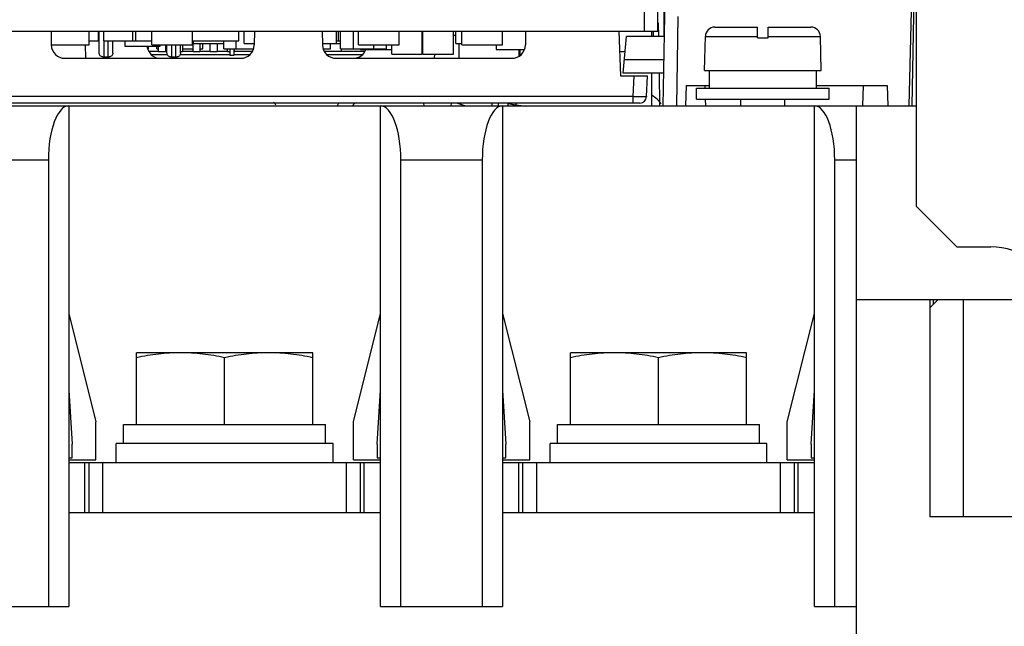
# Model space of a CAD drawing. Header units: millimetres. Extents: x 0 to 1800, y 0 to 1500.
# Tile 10 of 29: x 677 to 750, y 206 to 251. Entities that reach past the tile are written whole.
import ezdxf

# ---------------------------------------------------------------- set-up
doc = ezdxf.new("R2010")
doc.units = ezdxf.units.MM
doc.header["$LTSCALE"] = 99
doc.layers.get('0').update_dxf_attribs({"linetype": 'CONTINUOUS'})
doc.layers.add('00_COMPONENTS', color=7, linetype='CONTINUOUS')
doc.layers.add('03_AXES', color=7, linetype='CONTINUOUS')

msp = doc.modelspace()

# ---------------------------------------------------------------- linework, layer by layer
at = {"color": 3, "linetype": 'CONTINUOUS'}
for centre, start, end in [((722.711, 242.842), 38.65867, 59.35141), ((694.211, 242.842), 36.06963, 41.80776)]:
    msp.add_arc(centre, 2.5, start, end, dxfattribs=at)
at = {"layer": '00_COMPONENTS', "color": 3, "linetype": 'CONTINUOUS'}
for p, q in [((743.461, 275.142), (743.461, 236.842)), ((723.961, 249.342), (723.961, 249.742)), ((723.961, 244.242), (723.961, 246.642)), ((713.961, 244.242), (713.961, 244.442)), ((743.461, 236.842), (746.461, 233.842)), ((746.461, 233.842), (748.961, 233.842))]:
    msp.add_line(p, q, dxfattribs=at)
at = {"layer": '00_COMPONENTS', "color": 7, "linetype": 'CONTINUOUS'}
for p, q in [((742.947, 244.242), (743.461, 263.885)), ((724.411, 249.742), (724.411, 263.042)), ((743.435, 260.342), (743.154, 244.242)), ((724.802, 244.242), (725.066, 259.342)), ((724.861, 259.342), (724.861, 249.342)), ((724.462, 250.342), (724.411, 250.342)), ((724.48, 249.335), (724.462, 250.342)), ((728.618, 250.042), (731.761, 250.042)), ((731.761, 249.242), (731.761, 250.042)), ((732.561, 250.042), (735.705, 250.042)), ((732.561, 249.242), (732.561, 250.042)), ((629.911, 249.742), (724.411, 249.742)), ((679.661, 249.742), (679.679, 248.724)), ((682.471, 248.742), (682.471, 249.742)), ((683.161, 249.042), (683.161, 249.742)), ((683.211, 248.142), (683.211, 249.742)), ((683.536, 249.742), (683.536, 249.042)), ((685.686, 249.042), (685.686, 249.742)), ((685.911, 249.042), (685.911, 249.742)), ((687.091, 248.742), (687.091, 249.742)), ((690.091, 248.742), (690.091, 249.742)), ((693.511, 249.042), (693.511, 249.742)), ((693.911, 248.842), (693.911, 249.742)), ((694.661, 249.742), (694.644, 248.724)), ((699.661, 249.742), (699.679, 248.724)), ((700.711, 248.842), (700.711, 249.742)), ((700.861, 249.042), (700.861, 249.742)), ((701.011, 248.442), (701.011, 249.742)), ((701.961, 248.442), (701.961, 249.742)), ((702.331, 248.742), (702.331, 249.742)), ((705.331, 248.742), (705.331, 249.742)), ((707.036, 248.042), (707.036, 249.742)), ((707.086, 248.042), (707.086, 249.742)), ((709.336, 248.042), (709.336, 249.742)), ((709.336, 249.442), (709.511, 249.442)), ((709.511, 248.842), (709.511, 249.742)), ((709.951, 248.742), (709.951, 249.742)), ((712.951, 248.742), (712.951, 249.742)), ((714.661, 249.742), (714.644, 248.724)), ((721.546, 249.742), (721.661, 246.442)), ((721.861, 246.642), (722.098, 249.342)), ((724.891, 249.342), (722.098, 249.342)), ((724.091, 249.342), (724.091, 249.742)), ((727.861, 246.842), (727.919, 249.358)), ((731.761, 249.242), (732.561, 249.242)), ((736.461, 246.842), (736.404, 249.358)), ((679.679, 248.742), (682.471, 248.742)), ((682.174, 248.742), (682.191, 247.742)), ((682.471, 249.042), (683.211, 249.042)), ((683.536, 249.042), (687.091, 249.042)), ((684.211, 248.142), (684.211, 249.042)), ((685.111, 249.042), (685.111, 248.642)), ((685.111, 248.642), (687.711, 248.642)), ((686.826, 248.642), (686.826, 248.439)), ((687.092, 248.742), (690.091, 248.742)), ((687.461, 248.442), (687.461, 248.642)), ((687.461, 248.442), (687.596, 248.442)), ((687.596, 248.242), (687.596, 248.642)), ((687.711, 248.642), (687.711, 248.742)), ((688.096, 248.742), (688.096, 248.242)), ((688.096, 248.442), (688.211, 248.442)), ((688.211, 248.142), (688.211, 248.742)), ((689.211, 248.142), (689.211, 248.742)), ((689.366, 248.742), (689.366, 248.242)), ((689.366, 248.442), (690.136, 248.442)), ((690.091, 249.042), (693.511, 249.042)), ((690.091, 248.842), (692.411, 248.842)), ((690.136, 248.242), (690.136, 248.842)), ((690.161, 248.842), (690.161, 249.042)), ((690.636, 248.842), (690.636, 248.242)), ((690.636, 248.442), (690.861, 248.442)), ((690.861, 248.442), (690.861, 248.842)), ((691.406, 248.242), (691.406, 248.842)), ((691.906, 248.842), (691.906, 248.242)), ((692.411, 248.442), (692.411, 249.042)), ((692.411, 248.442), (694.547, 248.442)), ((692.676, 248.242), (692.676, 248.442)), ((692.842, 248.442), (692.842, 247.942)), ((693.13, 248.442), (693.13, 247.942)), ((693.176, 248.442), (693.176, 248.242)), ((693.311, 248.442), (693.311, 249.042)), ((693.911, 248.842), (694.644, 248.842)), ((699.679, 248.842), (701.011, 248.842)), ((699.775, 248.442), (700.261, 248.442)), ((700.261, 248.442), (700.261, 248.842)), ((700.711, 249.042), (701.011, 249.042)), ((701.011, 248.442), (704.411, 248.442)), ((701.086, 248.242), (701.086, 248.442)), ((702.332, 248.742), (705.331, 248.742)), ((702.486, 248.442), (702.486, 248.392)), ((702.486, 248.392), (704.786, 248.392)), ((703.461, 248.442), (703.461, 248.742)), ((704.411, 248.442), (704.411, 248.742)), ((704.786, 248.042), (704.786, 248.742)), ((707.036, 249.042), (707.086, 249.042)), ((707.036, 248.842), (707.086, 248.842)), ((709.511, 248.842), (709.951, 248.842)), ((709.746, 248.842), (709.727, 247.742)), ((709.952, 248.742), (712.951, 248.742)), ((712.486, 248.742), (712.486, 248.392)), ((712.486, 248.392), (714.53, 248.392)), ((714.18, 247.914), (714.188, 248.392)), ((714.247, 247.95), (714.253, 248.392)), ((680.679, 247.742), (693.644, 247.742)), ((683.469, 247.842), (683.954, 247.842)), ((687.596, 248.242), (688.096, 248.242)), ((688.469, 247.842), (688.954, 247.842)), ((689.211, 248.242), (689.366, 248.242)), ((690.136, 248.242), (690.636, 248.242)), ((691.406, 248.242), (691.906, 248.242)), ((692.676, 248.242), (692.842, 248.242)), ((693.13, 247.942), (692.842, 247.942)), ((693.13, 248.242), (693.176, 248.242)), ((700.679, 247.742), (713.644, 247.742)), ((704.786, 248.042), (707.036, 248.042)), ((707.086, 248.042), (709.336, 248.042)), ((707.932, 248.042), (707.927, 247.742)), ((724.861, 247.638), (721.949, 247.638)), ((721.661, 246.442), (723.661, 246.442)), ((724.844, 246.642), (721.861, 246.642)), ((723.581, 244.916), (723.661, 246.442)), ((724.569, 244.242), (724.527, 246.636)), ((727.861, 246.842), (736.461, 246.842)), ((728.211, 245.542), (728.211, 246.842)), ((736.104, 245.542), (736.104, 246.842)), ((726.501, 245.742), (726.449, 244.242)), ((726.501, 245.742), (728.211, 245.742)), ((727.261, 245.542), (737.061, 245.542)), ((727.261, 244.742), (727.261, 245.542)), ((727.872, 245.742), (727.879, 245.542)), ((736.104, 245.742), (741.322, 245.742)), ((737.061, 244.742), (737.061, 245.542)), ((739.551, 245.742), (739.499, 244.242)), ((741.322, 245.742), (741.374, 244.242)), ((727.261, 244.742), (737.061, 244.742)), ((727.907, 244.742), (727.924, 244.242)), ((730.54, 244.242), (730.54, 244.742)), ((733.783, 244.242), (733.783, 244.742)), ((640.461, 244.242), (743.461, 244.242)), ((723.082, 244.442), (642.868, 244.442)), ((680.961, 244.242), (680.961, 207.342)), ((700.768, 244.248), (700.766, 244.242)), ((703.961, 207.342), (703.961, 244.242)), ((707.172, 244.242), (707.161, 244.442)), ((709.161, 244.442), (709.151, 244.242)), ((710.155, 244.268), (710.229, 244.243)), ((712.167, 244.443), (712.163, 244.242)), ((712.961, 244.242), (712.961, 207.342)), ((713.358, 244.442), (713.354, 244.242)), ((735.961, 207.342), (735.961, 244.242)), ((739.061, 202.342), (739.061, 244.242)), ((679.461, 240.242), (679.461, 207.342)), ((705.461, 207.342), (705.461, 240.242)), ((711.461, 240.242), (711.461, 207.342)), ((737.461, 207.342), (737.461, 240.242)), ((752.961, 229.942), (739.061, 229.942)), ((744.462, 229.343), (745.061, 229.942)), ((744.462, 229.942), (744.462, 213.942)), ((744.711, 229.942), (744.711, 229.592)), ((680.961, 228.942), (682.961, 220.942)), ((701.961, 220.942), (703.961, 228.942)), ((712.961, 228.942), (714.961, 220.942)), ((733.961, 220.942), (735.961, 228.942)), ((685.961, 220.742), (685.961, 226.042)), ((698.961, 226.042), (685.961, 226.042)), ((698.961, 220.742), (698.961, 226.042)), ((730.961, 226.042), (717.961, 226.042)), ((717.961, 220.742), (717.961, 226.042)), ((730.961, 220.742), (730.961, 226.042)), ((692.461, 220.742), (692.461, 225.676)), ((724.461, 220.742), (724.461, 225.676)), ((680.961, 223.292), (681.211, 219.292)), ((703.711, 219.292), (703.961, 223.292)), ((712.961, 223.292), (713.211, 219.292)), ((735.711, 219.292), (735.961, 223.292)), ((682.961, 218.142), (682.961, 220.942)), ((701.961, 218.142), (701.961, 220.942)), ((714.961, 218.142), (714.961, 220.942)), ((733.961, 218.142), (733.961, 220.942)), ((685.011, 219.342), (685.011, 220.742)), ((685.011, 220.742), (699.911, 220.742)), ((699.911, 219.342), (699.911, 220.742)), ((717.011, 220.742), (731.911, 220.742)), ((717.011, 219.342), (717.011, 220.742)), ((731.911, 219.342), (731.911, 220.742)), ((684.461, 217.942), (684.461, 219.342)), ((700.461, 219.342), (684.461, 219.342)), ((700.461, 217.942), (700.461, 219.342)), ((732.461, 219.342), (716.461, 219.342)), ((716.461, 217.942), (716.461, 219.342)), ((732.461, 217.942), (732.461, 219.342)), ((681.211, 218.292), (681.211, 219.292)), ((703.711, 219.292), (703.711, 218.292)), ((713.211, 218.292), (713.211, 219.292)), ((735.711, 219.292), (735.711, 218.292)), ((680.961, 218.292), (681.211, 218.292)), ((680.961, 218.142), (682.961, 218.142)), ((680.961, 217.942), (703.961, 217.942)), ((682.461, 214.242), (682.461, 217.942)), ((701.961, 218.142), (703.961, 218.142)), ((702.461, 217.942), (702.461, 214.242)), ((703.711, 218.292), (703.961, 218.292)), ((712.961, 218.292), (713.211, 218.292)), ((712.961, 218.142), (714.961, 218.142)), ((712.961, 217.942), (735.961, 217.942)), ((714.461, 214.242), (714.461, 217.942)), ((733.961, 218.142), (735.961, 218.142)), ((734.461, 217.942), (734.461, 214.242)), ((735.711, 218.292), (735.961, 218.292)), ((703.961, 214.242), (680.961, 214.242)), ((735.961, 214.242), (712.961, 214.242)), ((752.961, 213.942), (744.462, 213.942)), ((671.961, 207.342), (680.961, 207.342)), ((703.961, 207.342), (712.961, 207.342)), ((735.961, 207.342), (739.061, 207.342))]:
    msp.add_line(p, q, dxfattribs=at)
at = {"layer": '00_COMPONENTS', "color": 9, "linetype": 'CONTINUOUS'}
for p, q in [((723.411, 251.342), (723.411, 249.742)), ((725.803, 244.242), (725.918, 250.833)), ((727.919, 249.358), (731.761, 249.358)), ((732.561, 249.358), (736.404, 249.358)), ((683.578, 247.842), (683.578, 249.042)), ((683.845, 249.042), (683.845, 247.842)), ((688.578, 247.842), (688.578, 248.742)), ((688.845, 248.742), (688.845, 247.842)), ((721.599, 248.242), (722.001, 248.242)), ((722.583, 244.916), (722.663, 246.442)), ((722.583, 244.916), (642.071, 244.916)), ((722.583, 244.442), (722.583, 244.916)), ((712.64, 244.442), (712.637, 244.248)), ((679.461, 240.242), (673.461, 240.242)), ((711.461, 240.242), (705.461, 240.242)), ((739.061, 240.242), (737.461, 240.242)), ((746.961, 213.942), (746.961, 229.942)), ((682.161, 214.242), (682.161, 217.942)), ((683.461, 217.942), (683.461, 214.242)), ((701.461, 214.242), (701.461, 217.942)), ((702.761, 214.242), (702.761, 217.942)), ((714.161, 214.242), (714.161, 217.942)), ((715.461, 217.942), (715.461, 214.242)), ((733.461, 214.242), (733.461, 217.942)), ((734.761, 214.242), (734.761, 217.942))]:
    msp.add_line(p, q, dxfattribs=at)
at = {"layer": '00_COMPONENTS', "color": 7, "linetype": 'CONTINUOUS'}
for centre, radius, start, end in [((728.618, 249.342), 0.7, 90, 178.7), ((735.705, 249.342), 0.7, 1.3, 90), ((680.679, 248.742), 1, 181, 270), ((687.729, 248.742), 1, 185.32088, 270), ((693.644, 248.742), 1, 270, 359), ((700.679, 248.742), 1, 181, 270), ((701.944, 248.742), 1, 270, 341.94178), ((713.644, 248.742), 1, 270, 359), ((723.082, 244.942), 0.5, 270, 357), ((704.617, 242.428), 3.267, 141.92504, 146.27527), ((704.636, 242.414), 3.292, 141.38018, 146.00192), ((774.291, 438.285), 204.344, 251.54333, 251.70771), ((762.43, 402.586), 166.725, 251.53724, 251.7559), ((716.176, 258.424), 14.292, 258.62543, 261.08649), ((716.112, 258.04), 13.903, 259.66611, 261.05299), ((715.918, 256.791), 12.639, 261.04302, 264.49359)]:
    msp.add_arc(centre, radius, start, end, dxfattribs=at)
at = {"layer": '00_COMPONENTS', "color": 3, "linetype": 'CONTINUOUS'}
msp.add_arc((748.961, 228.842), 5, 15.05062, 90, dxfattribs=at)
at = {"layer": '00_COMPONENTS', "color": 7, "linetype": 'CONTINUOUS'}
for centre, start_param, end_param in [((680.961, 240.242), 0, 1.570796), ((703.961, 240.242), -1.570796, 0), ((712.961, 240.242), 0, 1.570796), ((735.961, 240.242), -1.570796, 0)]:
    msp.add_ellipse(centre, major_axis=(0, 4), ratio=0.375, start_param=start_param, end_param=end_param, dxfattribs=at)
for points, knots in [([(683.469, 247.842), (683.435, 247.842), (683.365, 247.859), (683.25, 247.95), (683.211, 248.067), (683.211, 248.142)], [0, 0, 0, 0, 0.23398, 0.478879, 1, 1, 1, 1]), ([(684.211, 248.142), (684.211, 248.067), (684.173, 247.95), (684.058, 247.859), (683.988, 247.842), (683.954, 247.842)], [0, 0, 0, 0, 0.521121, 0.76602, 1, 1, 1, 1]), ([(688.469, 247.842), (688.435, 247.842), (688.365, 247.859), (688.25, 247.95), (688.211, 248.067), (688.211, 248.142)], [0, 0, 0, 0, 0.23398, 0.478879, 1, 1, 1, 1]), ([(689.211, 248.142), (689.211, 248.067), (689.173, 247.95), (689.058, 247.859), (688.988, 247.842), (688.954, 247.842)], [0, 0, 0, 0, 0.521121, 0.76602, 1, 1, 1, 1]), ([(700.866, 244.456), (700.844, 244.414), (700.81, 244.345), (700.78, 244.275), (700.768, 244.248)], [0, 0, 0, 0, 0.620017, 1, 1, 1, 1]), ([(689.211, 226.042), (688.666, 226.042), (687.574, 225.973), (686.496, 225.788), (685.961, 225.676)], [0, 0, 0, 0, 0.499238, 1, 1, 1, 1]), ([(692.461, 225.676), (691.926, 225.788), (690.849, 225.973), (689.756, 226.042), (689.211, 226.042)], [0, 0, 0, 0, 0.500762, 1, 1, 1, 1]), ([(695.711, 226.042), (695.166, 226.042), (694.074, 225.973), (692.996, 225.788), (692.461, 225.676)], [0, 0, 0, 0, 0.499238, 1, 1, 1, 1]), ([(698.961, 225.676), (698.426, 225.788), (697.349, 225.973), (696.256, 226.042), (695.711, 226.042)], [0, 0, 0, 0, 0.500762, 1, 1, 1, 1]), ([(721.211, 226.042), (720.666, 226.042), (719.574, 225.973), (718.496, 225.788), (717.961, 225.676)], [0, 0, 0, 0, 0.499238, 1, 1, 1, 1]), ([(724.461, 225.676), (723.926, 225.788), (722.849, 225.973), (721.756, 226.042), (721.211, 226.042)], [0, 0, 0, 0, 0.500762, 1, 1, 1, 1]), ([(727.711, 226.042), (727.166, 226.042), (726.074, 225.973), (724.996, 225.788), (724.461, 225.676)], [0, 0, 0, 0, 0.499238, 1, 1, 1, 1]), ([(730.961, 225.676), (730.426, 225.788), (729.349, 225.973), (728.256, 226.042), (727.711, 226.042)], [0, 0, 0, 0, 0.500762, 1, 1, 1, 1])]:
    msp.add_open_spline(points, degree=3, knots=knots, dxfattribs=at)
at = {"layer": '00_COMPONENTS', "color": 9, "linetype": 'CONTINUOUS'}
msp.add_open_spline([(723.581, 244.916), (723.581, 244.914), (723.572, 244.913), (723.56, 244.91), (723.535, 244.909), (723.486, 244.907), (723.402, 244.905), (723.279, 244.905), (723.13, 244.906), (722.895, 244.908), (722.71, 244.912), (722.583, 244.916)], degree=3, knots=[0, 0, 0, 0, 0.005526, 0.020196, 0.044187, 0.077371, 0.169868, 0.294165, 0.445466, 0.617949, 1, 1, 1, 1], dxfattribs=at)
at = {"layer": '03_AXES', "color": 7, "linetype": 'CONTINUOUS'}
for p, q in [((687.596, 248.242), (686.894, 248.242)), ((688.253, 247.992), (687.083, 247.992)), ((688.211, 248.242), (688.096, 248.242)), ((692.842, 247.992), (689.17, 247.992)), ((690.136, 248.242), (689.366, 248.242)), ((691.406, 248.242), (690.636, 248.242)), ((692.676, 248.242), (691.906, 248.242)), ((694.29, 247.992), (693.13, 247.992)), ((694.479, 248.242), (693.176, 248.242)), ((702.779, 248.242), (699.844, 248.242)), ((702.59, 247.992), (700.033, 247.992))]:
    msp.add_line(p, q, dxfattribs=at)

doc.saveas('drawing.dxf')
